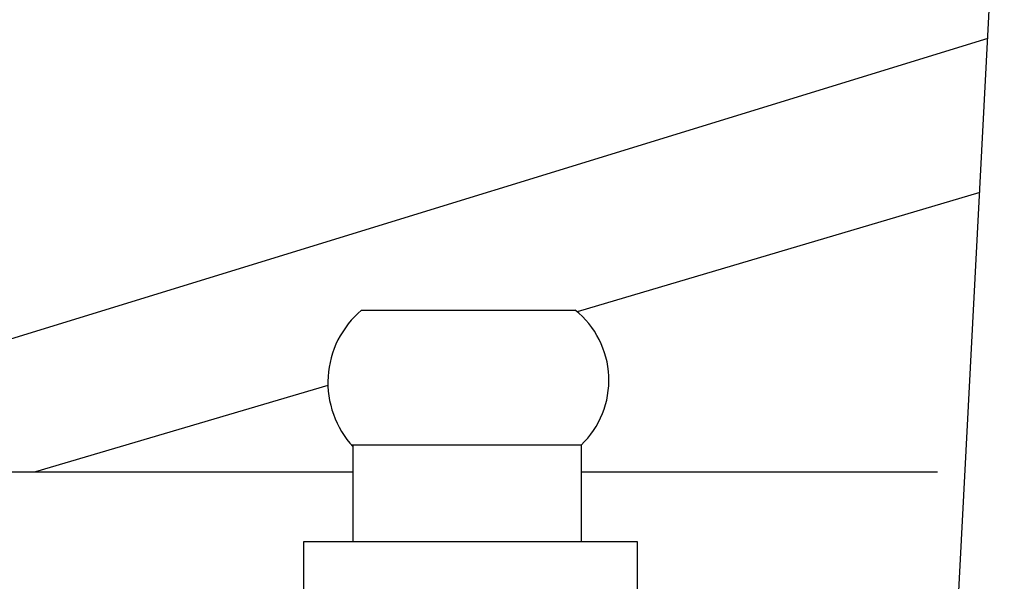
# Model space of a CAD drawing. Extents: x 0.9 to 11.8, y 2 to 7.2.
# Tile 7 of 18: x 4.76 to 5.034, y 3.643 to 3.799. Entities that reach past the tile are written whole.
import ezdxf

# ---------------------------------------------------------------- set-up
doc = ezdxf.new("R2010")
doc.units = 0
doc.header["$MEASUREMENT"] = 0
doc.layers.get('0').update_dxf_attribs({"linetype": 'CONTINUOUS'})

msp = doc.modelspace()

# ---------------------------------------------------------------- linework, layer by layer
for p, q in [((5.00350976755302, 3.294826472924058), (5.040763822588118, 4.009103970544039)), ((5.029526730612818, 3.793653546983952), (4.400314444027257, 3.599911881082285)), ((5.027288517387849, 3.750739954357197), (4.915282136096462, 3.71759753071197)), ((4.855307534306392, 3.718048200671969), (4.914733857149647, 3.718048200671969)), ((4.852470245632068, 3.680573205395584), (4.916410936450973, 3.680573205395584)), ((4.853022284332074, 3.653672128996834), (4.853022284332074, 3.680573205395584)), ((4.91642097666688, 3.680491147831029), (4.91642097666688, 3.653616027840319)), ((4.738221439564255, 3.673016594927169), (4.853022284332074, 3.673016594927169)), ((4.916420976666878, 3.673016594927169), (5.015539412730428, 3.673016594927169)), ((4.839278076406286, 3.529777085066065), (4.839278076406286, 3.653672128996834)), ((4.839278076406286, 3.653672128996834), (4.93194224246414, 3.653672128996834)), ((4.931942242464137, 3.653672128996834), (4.93194224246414, 3.527571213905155))]:
    msp.add_line(p, q)
msp.add_lwpolyline([(4.845965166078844, 3.697086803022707), (4.764618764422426, 3.67301659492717)])
for centre, radius, start, end in [((4.872287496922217, 3.697917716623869), 0.02633544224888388, 130.1474639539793, 222.8037878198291), ((4.899151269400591, 3.698531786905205), 0.02497413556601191, 313.7492583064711, 51.39490918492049)]:
    msp.add_arc(centre, radius, start, end)

doc.saveas('drawing.dxf')
